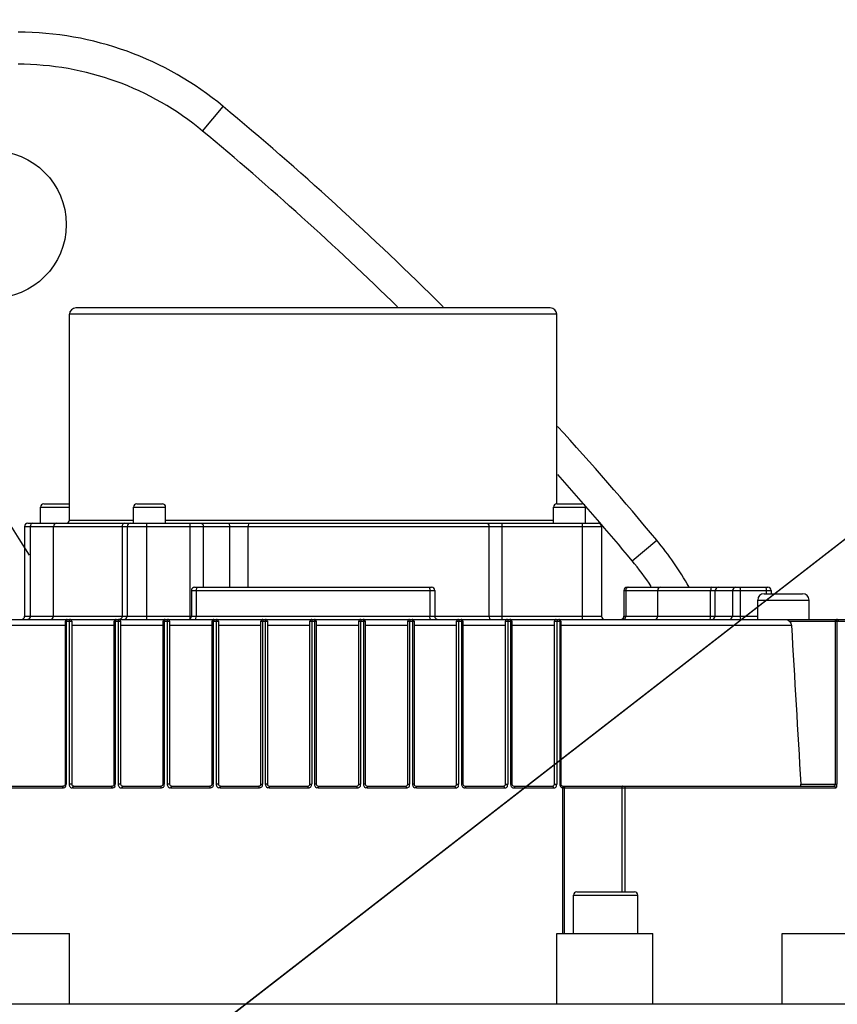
# Model space of a CAD drawing. Header units: millimetres. Extents: x 0 to 14268, y 0 to 10092.
# Tile 67 of 122: x 7826 to 7953, y 2737 to 2891. Entities that reach past the tile are written whole.
import ezdxf

# ---------------------------------------------------------------- set-up
doc = ezdxf.new("R2010")
doc.units = ezdxf.units.MM
doc.header["$LTSCALE"] = 784.74
doc.layers.get('0').update_dxf_attribs({"linetype": 'CONTINUOUS'})
for name, color, linetype in [('304103000035DXF_CONTINUOUS_LINE', 7, 'CONTINUOUS'), ('304304000146DXF_CONTINUOUS_LINE', 7, 'CONTINUOUS'), ('运动范围-新_DXF_CONTINUOUS_LINE', 7, 'CONTINUOUS'), ('运动范围-新_DXF_DIMENSION', 7, 'CONTINUOUS')]:
    doc.layers.add(name, color=color, linetype=linetype)
doc.styles.get("Standard").update_dxf_attribs({"font": 'txt', "width": 0.7})
doc.dimstyles.new('DIMSTYLE_1', dxfattribs={"dimtxt": 108, "dimasz": 72, "dimexe": 1, "dimexo": 0, "dimgap": 4.5, "dimtad": 0, "dimtih": 1, "dimtoh": 1, "dimdec": 1, "dimdsep": 46, "dimtxsty": 'Standard', "dimblk": '_FILLED', "dimblk1": '_FILLED', "dimblk2": '_FILLED', "dimcen": 0.09, "dimclrt": 5, "dimazin": 2, "dimtp": 0.5, "dimtm": 0.5, "dimtfac": 1, "dimtdec": 65535, "dimtofl": 0, "dimtmove": 0, "dimatfit": 3, "dimldrblk": '_FILLED', "dimfxl": 0, "dimtolj": 1, "dimarcsym": 0})
doc.dimstyles.new('DIMSTYLE_6', dxfattribs={"dimtxt": 108, "dimasz": 72, "dimexe": 1, "dimexo": 0, "dimtad": 1, "dimdsep": 46, "dimtxsty": 'Standard', "dimblk": '_FILLED', "dimblk1": '_FILLED', "dimblk2": '_FILLED', "dimcen": 0.09, "dimclrt": 5, "dimazin": 2, "dimtp": 0.8, "dimtm": 0.8, "dimtfac": 1, "dimtofl": 0, "dimtmove": 0, "dimatfit": 3, "dimldrblk": '_FILLED', "dimfxl": 0, "dimtolj": 1, "dimarcsym": 0})
doc.dimstyles.new('DIMSTYLE_7', dxfattribs={"dimtxt": 108, "dimasz": 72, "dimexe": 1, "dimexo": 0, "dimtad": 1, "dimdsep": 46, "dimtxsty": 'Standard', "dimblk": '_FILLED', "dimblk1": '_FILLED', "dimblk2": '_FILLED', "dimcen": 0.09, "dimclrt": 5, "dimazin": 2, "dimtp": 2, "dimtm": 2, "dimtfac": 1, "dimtofl": 0, "dimtmove": 0, "dimatfit": 3, "dimldrblk": '_FILLED', "dimfxl": 0, "dimtolj": 1, "dimarcsym": 0})

# ---------------------------------------------------------------- blocks, each defined once
blk = doc.blocks.new('*D1')
at = {"layer": '运动范围-新_DXF_DIMENSION', "color": 2, "linetype": 'Continuous', "transparency": 16777216}
for start, end in [(100.63351, 165), (0, 63.53964)]:
    blk.add_arc((7521.37, 2473.77), 625.52, start, end, dxfattribs=at)
for points in [[(6928.38, 2707.79), (6917.17, 2635.66), (6951.16, 2700.26)], [(8130.76, 2544.96), (8146.88, 2473.77), (8154.72, 2546.34)]]:
    blk.add_solid(points, dxfattribs=at)
blk = doc.blocks.new('_FILLED')
at = {"color": 0, "linetype": 'ByBlock'}
blk.add_solid([(0, 0), (-1, 0.1667), (-1, -0.1667)], dxfattribs=at)
blk = doc.blocks.new('*D7')
at = {"layer": '运动范围-新_DXF_DIMENSION', "color": 2, "linetype": 'Continuous', "transparency": 16777216}
for p, q in [((7521.38, 2473.77), (8564, 3282.69)), ((8243.52, 3034.04), (7521.38, 2473.77)), ((8243.52, 3034.04), (8243.52, 3034.04))]:
    blk.add_line(p, q, dxfattribs=at)
at = {"layer": '运动范围-新_DXF_DIMENSION', "color": 2, "linetype": 'Continuous', "transparency": 16777216, "xscale": 72, "yscale": 72, "zscale": 72, "rotation": 217.805634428}
blk.add_blockref('_FILLED', (8243.52, 3034.04), dxfattribs=at)
blk = doc.blocks.new('*D8')
at = {"layer": '运动范围-新_DXF_DIMENSION', "color": 2, "linetype": 'Continuous', "transparency": 16777216}
for p, q in [((7521.38, 2473.77), (10628.18, 3556.87)), ((10055.22, 3357.12), (7521.38, 2473.77)), ((10055.22, 3357.12), (10055.22, 3357.12))]:
    blk.add_line(p, q, dxfattribs=at)
at = {"layer": '运动范围-新_DXF_DIMENSION', "color": 2, "linetype": 'Continuous', "transparency": 16777216, "xscale": 72, "yscale": 72, "zscale": 72, "rotation": 199.2197259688}
blk.add_blockref('_FILLED', (10055.22, 3357.12), dxfattribs=at)

msp = doc.modelspace()

# ---------------------------------------------------------------- linework, layer by layer
at = {"layer": '304103000035DXF_CONTINUOUS_LINE', "color": 9, "linetype": 'Continuous'}
for p, q in [((7854.154, 2873.347), (7857.354, 2877.189)), ((7921.143, 2806.321), (7924.987, 2809.519))]:
    msp.add_line(p, q, dxfattribs=at)
at = {"layer": '304103000035DXF_CONTINUOUS_LINE', "color": 7, "linetype": 'Continuous'}
msp.add_circle((7821.383, 2858.768), 11.5, dxfattribs=at)
for centre, radius, start, end in [((7825.357, 2838.768), 50, 50.21231, 90), ((7521.383, 2473.768), 525, 45.14515, 50.21231), ((7521.383, 2473.768), 525, 39.75649, 42.32693), ((7886.548, 2777.543), 50, 29.57008, 39.75649)]:
    msp.add_arc(centre, radius, start, end, dxfattribs=at)
at = {"layer": '304103000035DXF_CONTINUOUS_LINE', "color": 9, "linetype": 'Continuous'}
for centre, radius, start, end in [((7291.383, 2473.768), 631.036, 31.896463, 40.520864), ((7825.357, 2838.768), 45, 50.21231, 90), ((7521.383, 2473.768), 520, 45.69734, 50.21231), ((7521.383, 2473.768), 520, 39.75649, 41.71312), ((7886.548, 2777.543), 45, 33.33532, 39.75649)]:
    msp.add_arc(centre, radius, start, end, dxfattribs=at)
at = {"layer": '304304000146DXF_CONTINUOUS_LINE', "color": 7, "linetype": 'Continuous'}
for p, q in [((7833.383, 2812.668), (7833.383, 2844.768)), ((7908.383, 2845.768), (7834.383, 2845.768)), ((7909.383, 2815.168), (7909.383, 2844.768)), ((7828.883, 2812.168), (7828.883, 2814.668)), ((7829.383, 2815.168), (7833.383, 2815.168)), ((7843.383, 2812.168), (7843.383, 2814.668)), ((7843.883, 2815.168), (7847.883, 2815.168)), ((7848.383, 2812.168), (7848.383, 2814.668)), ((7908.883, 2812.168), (7908.883, 2814.668)), ((7909.383, 2815.168), (7913.383, 2815.168)), ((7913.883, 2812.168), (7913.883, 2814.668)), ((7826.383, 2811.668), (7826.383, 2797.668)), ((7826.883, 2812.168), (7915.883, 2812.168)), ((7830.883, 2797.668), (7830.883, 2811.668)), ((7842.383, 2811.668), (7842.383, 2797.668)), ((7916.383, 2811.668), (7916.383, 2797.668)), ((7852.906, 2802.168), (7889.86, 2802.168)), ((7920.376, 2802.168), (7942.323, 2802.168)), ((7852.405, 2801.668), (7852.405, 2797.668)), ((7890.361, 2801.668), (7890.361, 2797.668)), ((7919.875, 2801.668), (7919.875, 2797.668)), ((7925.142, 2797.668), (7925.142, 2801.668)), ((7940.744, 2797.168), (7940.744, 2800.168)), ((7941.744, 2801.168), (7947.744, 2801.168)), ((7942.823, 2801.668), (7942.823, 2801.168)), ((7948.744, 2797.168), (7948.744, 2800.168)), ((7781.662, 2797.168), (7958.423, 2797.168)), ((7832.739, 2771.468), (7832.739, 2796.868)), ((7833.739, 2796.868), (7833.739, 2771.468)), ((7840.368, 2771.468), (7840.368, 2796.868)), ((7841.368, 2796.868), (7841.368, 2771.468)), ((7847.997, 2771.468), (7847.997, 2796.868)), ((7848.997, 2796.868), (7848.997, 2771.468)), ((7855.625, 2771.468), (7855.625, 2796.868)), ((7856.625, 2796.868), (7856.625, 2771.468)), ((7863.254, 2771.468), (7863.254, 2796.868)), ((7864.254, 2796.868), (7864.254, 2771.468)), ((7870.883, 2771.468), (7870.883, 2796.868)), ((7871.883, 2796.868), (7871.883, 2771.468)), ((7878.512, 2771.468), (7878.512, 2796.868)), ((7879.512, 2796.868), (7879.512, 2771.468)), ((7886.14, 2771.468), (7886.14, 2796.868)), ((7887.14, 2796.868), (7887.14, 2771.468)), ((7893.769, 2771.468), (7893.769, 2796.868)), ((7894.769, 2796.868), (7894.769, 2771.468)), ((7901.398, 2771.468), (7901.398, 2796.868)), ((7902.398, 2796.868), (7902.398, 2771.468)), ((7909.027, 2771.468), (7909.027, 2796.868)), ((7910.027, 2796.868), (7910.027, 2771.468)), ((7790.278, 2771.168), (7832.439, 2771.168)), ((7834.039, 2771.168), (7840.068, 2771.168)), ((7841.668, 2771.168), (7847.697, 2771.168)), ((7849.297, 2771.168), (7855.325, 2771.168)), ((7856.925, 2771.168), (7862.954, 2771.168)), ((7864.554, 2771.168), (7870.583, 2771.168)), ((7872.183, 2771.168), (7878.212, 2771.168)), ((7879.812, 2771.168), (7885.84, 2771.168)), ((7887.44, 2771.168), (7893.469, 2771.168)), ((7895.069, 2771.168), (7901.098, 2771.168)), ((7902.698, 2771.168), (7908.727, 2771.168)), ((7910.327, 2771.168), (7952.576, 2771.168)), ((7912.027, 2748.168), (7912.027, 2754.168)), ((7912.527, 2754.668), (7921.527, 2754.668)), ((7922.027, 2748.168), (7922.027, 2754.168)), ((7818.383, 2748.168), (7833.383, 2748.168)), ((7833.383, 2737.168), (7833.383, 2748.168)), ((7909.383, 2737.168), (7909.383, 2748.168)), ((7909.383, 2748.168), (7924.383, 2748.168)), ((7924.383, 2737.168), (7924.383, 2748.168)), ((7944.555, 2737.168), (7944.555, 2748.168)), ((7944.555, 2748.168), (7961.733, 2748.168)), ((7781.033, 2737.168), (7961.733, 2737.168))]:
    msp.add_line(p, q, dxfattribs=at)
at = {"layer": '304304000146DXF_CONTINUOUS_LINE', "color": 9, "linetype": 'Continuous'}
for p, q in [((7909.383, 2844.768), (7833.383, 2844.768)), ((7828.883, 2814.668), (7833.383, 2814.668)), ((7843.383, 2814.668), (7848.383, 2814.668)), ((7908.883, 2814.668), (7913.883, 2814.668)), ((7833.383, 2812.668), (7843.383, 2812.668)), ((7848.383, 2812.668), (7908.883, 2812.668)), ((7826.383, 2811.668), (7916.383, 2811.668)), ((7827.262, 2811.668), (7827.262, 2797.668)), ((7841.59, 2811.668), (7841.59, 2797.668)), ((7845.383, 2812.168), (7845.383, 2797.168)), ((7852.14, 2812.168), (7852.14, 2797.235)), ((7854.262, 2811.668), (7854.262, 2802.168)), ((7858.386, 2802.168), (7858.386, 2811.668)), ((7861.257, 2802.168), (7861.257, 2811.668)), ((7898.817, 2811.668), (7898.817, 2797.668)), ((7900.849, 2812.168), (7900.849, 2797.168)), ((7913.383, 2812.168), (7913.383, 2797.168)), ((7852.405, 2801.668), (7890.361, 2801.668)), ((7853.159, 2801.668), (7853.159, 2797.668)), ((7889.606, 2801.668), (7889.606, 2797.668)), ((7919.875, 2801.668), (7942.823, 2801.668)), ((7920.158, 2801.668), (7920.158, 2797.668)), ((7933.402, 2797.668), (7933.402, 2801.668)), ((7934.112, 2797.668), (7934.112, 2801.668)), ((7936.804, 2801.668), (7936.804, 2797.668)), ((7938.025, 2801.668), (7938.025, 2797.668)), ((7940.744, 2800.168), (7948.744, 2800.168)), ((7942.082, 2801.668), (7942.082, 2801.168)), ((7826.383, 2797.668), (7916.383, 2797.668)), ((7871.183, 2797.168), (7871.182, 2771.468)), ((7871.583, 2797.168), (7871.584, 2771.468)), ((7919.875, 2797.668), (7940.744, 2797.668)), ((7952.861, 2771.468), (7952.861, 2797.168)), ((7953.048, 2797.168), (7953.183, 2797.129)), ((7832.739, 2796.22), (7796.758, 2796.22)), ((7832.739, 2796.868), (7833.739, 2796.868)), ((7832.911, 2771.468), (7832.911, 2796.868)), ((7833.329, 2797.014), (7833.313, 2796.868)), ((7833.313, 2796.868), (7833.313, 2771.468)), ((7840.368, 2796.22), (7833.739, 2796.22)), ((7840.368, 2796.868), (7841.368, 2796.868)), ((7840.565, 2771.468), (7840.565, 2796.868)), ((7840.981, 2797.02), (7840.967, 2796.868)), ((7840.967, 2796.868), (7840.967, 2771.468)), ((7847.997, 2796.22), (7841.368, 2796.22)), ((7847.997, 2796.868), (7848.997, 2796.868)), ((7848.22, 2771.468), (7848.22, 2796.868)), ((7848.632, 2797.021), (7848.621, 2796.868)), ((7848.621, 2796.868), (7848.621, 2771.468)), ((7855.625, 2796.22), (7848.997, 2796.22)), ((7855.625, 2796.868), (7856.625, 2796.868)), ((7855.874, 2771.468), (7855.874, 2796.868)), ((7856.282, 2797.02), (7856.275, 2796.868)), ((7856.275, 2796.868), (7856.275, 2771.468)), ((7863.254, 2796.22), (7856.625, 2796.22)), ((7863.254, 2796.868), (7864.254, 2796.868)), ((7863.532, 2797.019), (7863.528, 2796.868)), ((7863.528, 2771.468), (7863.528, 2796.868)), ((7863.933, 2797.02), (7863.929, 2796.868)), ((7863.929, 2796.868), (7863.929, 2771.468)), ((7870.883, 2796.22), (7864.254, 2796.22)), ((7870.883, 2796.868), (7871.883, 2796.868)), ((7878.512, 2796.22), (7871.883, 2796.22)), ((7878.512, 2796.868), (7879.512, 2796.868)), ((7878.833, 2797.019), (7878.836, 2796.868)), ((7878.836, 2771.468), (7878.836, 2796.868)), ((7879.234, 2797.019), (7879.238, 2796.868)), ((7879.238, 2796.868), (7879.238, 2771.468)), ((7886.14, 2796.22), (7879.512, 2796.22)), ((7886.14, 2796.868), (7887.14, 2796.868)), ((7886.484, 2797.02), (7886.491, 2796.868)), ((7886.491, 2771.468), (7886.491, 2796.868)), ((7886.892, 2796.868), (7886.892, 2771.468)), ((7893.769, 2796.22), (7887.14, 2796.22)), ((7893.769, 2796.868), (7894.769, 2796.868)), ((7894.134, 2797.02), (7894.145, 2796.868)), ((7894.145, 2771.468), (7894.145, 2796.868)), ((7894.546, 2796.868), (7894.546, 2771.468)), ((7901.398, 2796.22), (7894.769, 2796.22)), ((7901.398, 2796.868), (7902.398, 2796.868)), ((7901.785, 2797.018), (7901.799, 2796.868)), ((7901.799, 2771.468), (7901.799, 2796.868)), ((7902.2, 2796.868), (7902.2, 2771.468)), ((7909.027, 2796.22), (7902.398, 2796.22)), ((7909.027, 2796.868), (7910.027, 2796.868)), ((7909.437, 2797.014), (7909.453, 2796.868)), ((7909.453, 2771.468), (7909.453, 2796.868)), ((7909.854, 2796.868), (7909.854, 2771.468)), ((7946.008, 2796.22), (7910.027, 2796.22)), ((7945.687, 2796.868), (7961.414, 2796.868)), ((7953.096, 2797.018), (7953.133, 2796.868)), ((7953.133, 2771.468), (7953.133, 2796.868)), ((7832.439, 2771.168), (7832.374, 2771.127)), ((7832.739, 2771.468), (7832.911, 2771.468)), ((7833.739, 2771.468), (7833.313, 2771.468)), ((7834.039, 2771.168), (7833.977, 2771.127)), ((7840.068, 2771.168), (7840.016, 2771.127)), ((7840.368, 2771.468), (7840.565, 2771.468)), ((7841.368, 2771.468), (7840.967, 2771.468)), ((7841.668, 2771.168), (7841.618, 2771.127)), ((7847.697, 2771.168), (7847.657, 2771.127)), ((7847.997, 2771.468), (7848.22, 2771.468)), ((7848.997, 2771.468), (7848.621, 2771.468)), ((7849.297, 2771.168), (7849.26, 2771.127)), ((7855.325, 2771.168), (7855.299, 2771.127)), ((7855.625, 2771.468), (7855.874, 2771.468)), ((7856.625, 2771.468), (7856.275, 2771.468)), ((7856.925, 2771.168), (7856.901, 2771.127)), ((7862.954, 2771.168), (7862.94, 2771.127)), ((7863.254, 2771.468), (7863.528, 2771.468)), ((7864.254, 2771.468), (7863.929, 2771.468)), ((7864.554, 2771.168), (7864.543, 2771.127)), ((7870.582, 2771.127), (7870.58, 2770.868)), ((7870.583, 2771.168), (7870.582, 2771.127)), ((7870.883, 2771.468), (7871.182, 2771.468)), ((7871.883, 2771.468), (7871.584, 2771.468)), ((7872.183, 2771.168), (7872.184, 2771.127)), ((7872.184, 2771.127), (7872.186, 2770.868)), ((7878.212, 2771.168), (7878.223, 2771.127)), ((7878.512, 2771.468), (7878.836, 2771.468)), ((7879.512, 2771.468), (7879.238, 2771.468)), ((7879.812, 2771.168), (7879.826, 2771.127)), ((7885.84, 2771.168), (7885.864, 2771.127)), ((7886.14, 2771.468), (7886.491, 2771.468)), ((7887.14, 2771.468), (7886.892, 2771.468)), ((7887.44, 2771.168), (7887.467, 2771.127)), ((7893.469, 2771.168), (7893.506, 2771.127)), ((7893.769, 2771.468), (7894.145, 2771.468)), ((7894.769, 2771.468), (7894.546, 2771.468)), ((7895.069, 2771.168), (7895.109, 2771.127)), ((7901.098, 2771.168), (7901.147, 2771.127)), ((7901.398, 2771.468), (7901.799, 2771.468)), ((7902.398, 2771.468), (7902.2, 2771.468)), ((7902.698, 2771.168), (7902.75, 2771.127)), ((7908.727, 2771.168), (7908.789, 2771.127)), ((7909.027, 2771.468), (7909.453, 2771.468)), ((7910.027, 2771.468), (7909.854, 2771.468)), ((7910.263, 2771.174), (7910.315, 2771.127)), ((7910.315, 2771.127), (7910.338, 2771.021)), ((7910.338, 2771.021), (7910.329, 2770.881)), ((7910.569, 2771.016), (7910.608, 2770.868)), ((7910.583, 2771.018), (7910.622, 2770.868)), ((7919.567, 2771.018), (7919.551, 2770.868)), ((7919.993, 2771.018), (7920.014, 2770.868)), ((7947.466, 2771.468), (7953.133, 2771.468)), ((7833.915, 2770.868), (7839.963, 2770.868)), ((7841.569, 2770.868), (7847.618, 2770.868)), ((7849.223, 2770.868), (7855.272, 2770.868)), ((7856.877, 2770.868), (7862.926, 2770.868)), ((7864.531, 2770.868), (7870.58, 2770.868)), ((7872.186, 2770.868), (7878.234, 2770.868)), ((7879.84, 2770.868), (7885.889, 2770.868)), ((7887.494, 2770.868), (7893.543, 2770.868)), ((7895.148, 2770.868), (7901.197, 2770.868)), ((7902.802, 2770.868), (7908.851, 2770.868)), ((7910.329, 2748.168), (7910.329, 2770.881)), ((7910.583, 2770.868), (7910.622, 2770.868)), ((7910.608, 2748.168), (7910.608, 2770.868)), ((7910.622, 2770.868), (7952.847, 2770.868)), ((7919.551, 2770.868), (7919.551, 2754.668)), ((7920.014, 2770.868), (7920.014, 2754.668)), ((7912.027, 2754.168), (7922.027, 2754.168))]:
    msp.add_line(p, q, dxfattribs=at)
for points in [[(7833.039, 2797.168), (7832.976, 2797.128), (7832.929, 2797.018), (7832.911, 2796.868)], [(7833.439, 2797.168), (7833.377, 2797.129), (7833.329, 2797.014)], [(7840.668, 2797.168), (7840.617, 2797.128), (7840.579, 2797.018), (7840.565, 2796.868)], [(7841.068, 2797.168), (7841.019, 2797.13), (7840.981, 2797.02)], [(7848.297, 2797.168), (7848.259, 2797.128), (7848.23, 2797.018), (7848.22, 2796.868)], [(7848.697, 2797.168), (7848.66, 2797.13), (7848.632, 2797.021)], [(7855.925, 2797.168), (7855.9, 2797.129), (7855.881, 2797.019), (7855.874, 2796.868)], [(7856.325, 2797.168), (7856.301, 2797.13), (7856.282, 2797.02)], [(7863.554, 2797.168), (7863.541, 2797.129), (7863.532, 2797.019)], [(7863.954, 2797.168), (7863.942, 2797.13), (7863.933, 2797.02)], [(7878.812, 2797.168), (7878.824, 2797.13), (7878.833, 2797.019)], [(7879.212, 2797.168), (7879.224, 2797.129), (7879.234, 2797.019)], [(7886.44, 2797.168), (7886.465, 2797.13), (7886.484, 2797.02)], [(7886.84, 2797.168), (7886.866, 2797.129), (7886.885, 2797.019), (7886.892, 2796.868)], [(7894.069, 2797.168), (7894.106, 2797.13), (7894.134, 2797.02)], [(7894.469, 2797.168), (7894.507, 2797.128), (7894.536, 2797.018), (7894.546, 2796.868)], [(7901.698, 2797.168), (7901.747, 2797.13), (7901.785, 2797.018)], [(7902.098, 2797.168), (7902.149, 2797.128), (7902.186, 2797.018), (7902.2, 2796.868)], [(7909.327, 2797.168), (7909.389, 2797.129), (7909.437, 2797.014)], [(7909.727, 2797.168), (7909.79, 2797.128), (7909.837, 2797.018), (7909.854, 2796.868)], [(7952.861, 2797.168), (7952.996, 2797.128), (7953.096, 2797.018)], [(7832.374, 2771.127), (7832.327, 2771.018), (7832.309, 2770.868)], [(7833.977, 2771.127), (7833.931, 2771.018), (7833.915, 2770.868)], [(7840.016, 2771.127), (7839.977, 2771.018), (7839.963, 2770.868)], [(7841.618, 2771.127), (7841.582, 2771.018), (7841.569, 2770.868)], [(7847.657, 2771.127), (7847.628, 2771.018), (7847.618, 2770.868)], [(7849.26, 2771.127), (7849.233, 2771.018), (7849.223, 2770.868)], [(7855.299, 2771.127), (7855.279, 2771.018), (7855.272, 2770.868)], [(7856.901, 2771.127), (7856.884, 2771.018), (7856.877, 2770.868)], [(7862.94, 2771.127), (7862.93, 2771.018), (7862.926, 2770.868)], [(7864.543, 2771.127), (7864.534, 2771.018), (7864.531, 2770.868)], [(7878.223, 2771.127), (7878.231, 2771.018), (7878.234, 2770.868)], [(7879.826, 2771.127), (7879.836, 2771.018), (7879.84, 2770.868)], [(7885.864, 2771.127), (7885.882, 2771.018), (7885.889, 2770.868)], [(7887.467, 2771.127), (7887.487, 2771.018), (7887.494, 2770.868)], [(7893.506, 2771.127), (7893.533, 2771.018), (7893.543, 2770.868)], [(7895.109, 2771.127), (7895.138, 2771.018), (7895.148, 2770.868)], [(7901.147, 2771.127), (7901.184, 2771.018), (7901.197, 2770.868)], [(7902.75, 2771.127), (7902.788, 2771.018), (7902.802, 2770.868)], [(7908.789, 2771.127), (7908.834, 2771.018), (7908.851, 2770.868)], [(7910.319, 2771.168), (7910.464, 2771.125), (7910.569, 2771.016)], [(7910.327, 2771.168), (7910.475, 2771.127), (7910.583, 2771.018)], [(7919.668, 2771.168), (7919.609, 2771.127), (7919.567, 2771.018)], [(7919.853, 2771.168), (7919.934, 2771.127), (7919.993, 2771.018)], [(7952.576, 2771.168), (7952.628, 2771.172), (7952.68, 2771.188), (7952.729, 2771.214), (7952.769, 2771.246), (7952.8, 2771.28), (7952.824, 2771.318), (7952.842, 2771.359), (7952.856, 2771.408), (7952.861, 2771.468)], [(7952.576, 2771.168), (7952.712, 2771.127), (7952.811, 2771.018), (7952.847, 2770.868)], [(7789.858, 2770.881), (7789.909, 2770.875), (7789.975, 2770.871), (7790.052, 2770.869), (7790.137, 2770.868), (7832.309, 2770.868)], [(7910.329, 2770.881), (7910.414, 2770.875), (7910.486, 2770.871), (7910.542, 2770.869), (7910.583, 2770.868)]]:
    msp.add_lwpolyline(points, dxfattribs=at)
at = {"layer": '304304000146DXF_CONTINUOUS_LINE', "color": 7, "linetype": 'Continuous'}
msp.add_lwpolyline([(7947.33, 2771.168), (7947.407, 2771.211), (7947.455, 2771.323), (7947.466, 2771.468)], dxfattribs=at)
for centre, radius, start, end in [((7834.383, 2844.768), 1, 90, 180), ((7908.383, 2844.768), 1, 0, 90), ((7829.383, 2814.668), 0.5, 90, 180), ((7843.883, 2814.668), 0.5, 90, 180), ((7847.883, 2814.668), 0.5, 0, 90), ((7909.383, 2814.668), 0.5, 90, 180), ((7913.383, 2814.668), 0.5, 0, 90), ((7832.883, 2812.668), 0.5, 270, 360), ((7826.883, 2811.668), 0.5, 90, 180), ((7831.383, 2811.668), 0.5, 90, 180), ((7842.883, 2811.668), 0.5, 90, 180), ((7915.883, 2811.668), 0.5, 0, 90), ((7852.905, 2801.668), 0.5, 90, 180), ((7889.861, 2801.668), 0.5, 0, 90), ((7920.375, 2801.668), 0.5, 90, 180), ((7925.642, 2801.668), 0.5, 90, 180), ((7942.323, 2801.668), 0.5, 0, 90), ((7941.744, 2800.168), 1, 90, 180), ((7947.744, 2800.168), 1, 0, 90), ((7825.883, 2797.668), 0.5, 270, 360), ((7830.383, 2797.668), 0.5, 270, 360), ((7833.039, 2796.868), 0.3, 90, 180), ((7833.439, 2796.868), 0.3, 0, 90), ((7840.668, 2796.868), 0.3, 90, 180), ((7841.068, 2796.868), 0.3, 0, 90), ((7841.883, 2797.668), 0.5, 270, 360), ((7848.297, 2796.868), 0.3, 90, 180), ((7848.697, 2796.868), 0.3, 0, 90), ((7851.905, 2797.668), 0.5, 270, 360), ((7855.925, 2796.868), 0.3, 90, 180), ((7856.325, 2796.868), 0.3, 0, 90), ((7863.554, 2796.868), 0.3, 90, 180), ((7863.954, 2796.868), 0.3, 0, 90), ((7871.183, 2796.868), 0.3, 90, 180), ((7871.583, 2796.868), 0.3, 0, 90), ((7878.812, 2796.868), 0.3, 90, 180), ((7879.212, 2796.868), 0.3, 0, 90), ((7886.44, 2796.868), 0.3, 90, 180), ((7886.84, 2796.868), 0.3, 0, 90), ((7890.861, 2797.668), 0.5, 180, 270), ((7894.069, 2796.868), 0.3, 90, 180), ((7894.469, 2796.868), 0.3, 0, 90), ((7901.698, 2796.868), 0.3, 90, 180), ((7902.098, 2796.868), 0.3, 0, 90), ((7909.327, 2796.868), 0.3, 90, 180), ((7909.727, 2796.868), 0.3, 0, 90), ((7916.883, 2797.668), 0.5, 180, 270), ((7919.375, 2797.668), 0.5, 270, 360), ((7924.642, 2797.668), 0.5, 270, 360), ((7953.048, 2796.868), 0.3, 0, 90), ((7832.439, 2771.468), 0.3, 270, 360), ((7834.039, 2771.468), 0.3, 180, 270), ((7840.068, 2771.468), 0.3, 270, 360), ((7841.668, 2771.468), 0.3, 180, 270), ((7847.697, 2771.468), 0.3, 270, 360), ((7849.297, 2771.468), 0.3, 180, 270), ((7855.325, 2771.468), 0.3, 270, 360), ((7856.925, 2771.468), 0.3, 180, 270), ((7862.954, 2771.468), 0.3, 270, 360), ((7864.554, 2771.468), 0.3, 180, 270), ((7870.583, 2771.468), 0.3, 270, 360), ((7872.183, 2771.468), 0.3, 180, 270), ((7878.212, 2771.468), 0.3, 270, 360), ((7879.812, 2771.468), 0.3, 180, 270), ((7885.84, 2771.468), 0.3, 270, 360), ((7887.44, 2771.468), 0.3, 180, 270), ((7893.469, 2771.468), 0.3, 270, 360), ((7895.069, 2771.468), 0.3, 180, 270), ((7901.098, 2771.468), 0.3, 270, 360), ((7902.698, 2771.468), 0.3, 180, 270), ((7908.727, 2771.468), 0.3, 270, 360), ((7910.327, 2771.468), 0.3, 180, 270), ((7912.527, 2754.168), 0.5, 90, 180), ((7921.527, 2754.168), 0.5, 0, 90)]:
    msp.add_arc(centre, radius, start, end, dxfattribs=at)
at = {"layer": '304304000146DXF_CONTINUOUS_LINE', "color": 9, "linetype": 'Continuous'}
for centre, radius, start, end in [((7919.687, 2797.668), 0.471, 353.34064, 359.92426), ((7952.317, 2771.12), 0.782, 12.6604, 17.23807)]:
    msp.add_arc(centre, radius, start, end, dxfattribs=at)
for points in [[(7827.615, 2812.168), (7827.411, 2812.168), (7827.262, 2811.872), (7827.262, 2811.668)], [(7841.958, 2812.168), (7841.751, 2812.168), (7841.59, 2811.875), (7841.59, 2811.668)], [(7853.908, 2812.168), (7854.112, 2812.168), (7854.262, 2811.872), (7854.262, 2811.668)], [(7858.032, 2812.168), (7858.236, 2812.168), (7858.386, 2811.872), (7858.386, 2811.668)], [(7934.573, 2802.168), (7934.346, 2802.168), (7934.112, 2801.894), (7934.112, 2801.668)], [(7937.285, 2802.168), (7937.054, 2802.168), (7936.804, 2801.899), (7936.804, 2801.668)], [(7827.262, 2797.668), (7827.262, 2797.463), (7827.112, 2797.168), (7826.908, 2797.168)], [(7933.65, 2797.168), (7933.877, 2797.168), (7934.112, 2797.441), (7934.112, 2797.668)], [(7936.323, 2797.168), (7936.554, 2797.168), (7936.804, 2797.436), (7936.804, 2797.668)], [(7839.963, 2770.868), (7840.168, 2770.868), (7840.491, 2770.975), (7840.491, 2771.179)]]:
    msp.add_open_spline(points, degree=3, dxfattribs=at)
for points, knots in [([(7861.382, 2812.168), (7861.321, 2812.168), (7861.286, 2811.915), (7861.257, 2811.781), (7861.257, 2811.668)], [0, 0, 0, 0, 0.3486507, 1, 1, 1, 1]), ([(7898.478, 2812.168), (7898.572, 2812.168), (7898.75, 2811.99), (7898.817, 2811.786), (7898.817, 2811.668)], [0, 0, 0, 0, 0.4408968, 1, 1, 1, 1]), ([(7853.179, 2801.908), (7853.173, 2801.869), (7853.163, 2801.789), (7853.159, 2801.708), (7853.159, 2801.668)], [0, 0, 0, 0, 0.4937567, 1, 1, 1, 1]), ([(7853.282, 2802.168), (7853.251, 2802.168), (7853.209, 2802.047), (7853.19, 2801.971), (7853.179, 2801.908)], [0, 0, 0, 0, 0.3318535, 1, 1, 1, 1]), ([(7889.484, 2802.168), (7889.515, 2802.168), (7889.557, 2802.047), (7889.576, 2801.971), (7889.586, 2801.908)], [0, 0, 0, 0, 0.3318535, 1, 1, 1, 1]), ([(7889.586, 2801.908), (7889.593, 2801.869), (7889.603, 2801.789), (7889.606, 2801.708), (7889.606, 2801.668)], [0, 0, 0, 0, 0.4937567, 1, 1, 1, 1]), ([(7920.216, 2801.908), (7920.198, 2801.87), (7920.169, 2801.792), (7920.158, 2801.709), (7920.158, 2801.668)], [0, 0, 0, 0, 0.5053459, 1, 1, 1, 1]), ([(7920.517, 2802.168), (7920.456, 2802.168), (7920.325, 2802.091), (7920.249, 2801.977), (7920.216, 2801.908)], [0, 0, 0, 0, 0.4441085, 1, 1, 1, 1]), ([(7933.509, 2802.168), (7933.45, 2802.168), (7933.433, 2801.909), (7933.402, 2801.781), (7933.402, 2801.668)], [0, 0, 0, 0, 0.3422611, 1, 1, 1, 1]), ([(7937.895, 2802.168), (7937.957, 2802.168), (7937.996, 2801.917), (7938.025, 2801.781), (7938.025, 2801.668)], [0, 0, 0, 0, 0.3502743, 1, 1, 1, 1]), ([(7941.953, 2802.168), (7941.985, 2802.168), (7942.031, 2802.049), (7942.05, 2801.971), (7942.061, 2801.908)], [0, 0, 0, 0, 0.335506, 1, 1, 1, 1]), ([(7942.061, 2801.908), (7942.068, 2801.869), (7942.078, 2801.789), (7942.082, 2801.708), (7942.082, 2801.668)], [0, 0, 0, 0, 0.4939374, 1, 1, 1, 1]), ([(7841.53, 2797.427), (7841.496, 2797.358), (7841.417, 2797.243), (7841.284, 2797.168), (7841.222, 2797.168)], [0, 0, 0, 0, 0.5528986, 1, 1, 1, 1]), ([(7841.59, 2797.668), (7841.59, 2797.627), (7841.578, 2797.543), (7841.548, 2797.465), (7841.53, 2797.427)], [0, 0, 0, 0, 0.4940158, 1, 1, 1, 1]), ([(7853.037, 2797.168), (7853.097, 2797.168), (7853.13, 2797.421), (7853.159, 2797.554), (7853.159, 2797.668)], [0, 0, 0, 0, 0.3478479, 1, 1, 1, 1]), ([(7889.729, 2797.168), (7889.669, 2797.168), (7889.635, 2797.421), (7889.606, 2797.554), (7889.606, 2797.668)], [0, 0, 0, 0, 0.3478479, 1, 1, 1, 1]), ([(7898.817, 2797.668), (7898.817, 2797.549), (7898.883, 2797.345), (7899.062, 2797.168), (7899.155, 2797.168)], [0, 0, 0, 0, 0.5591032, 1, 1, 1, 1]), ([(7919.799, 2797.168), (7919.86, 2797.168), (7919.99, 2797.244), (7920.067, 2797.358), (7920.1, 2797.427)], [0, 0, 0, 0, 0.4441085, 1, 1, 1, 1]), ([(7920.1, 2797.427), (7920.114, 2797.457), (7920.137, 2797.518), (7920.151, 2797.582), (7920.155, 2797.614)], [0, 0, 0, 0, 0.5027069, 1, 1, 1, 1]), ([(7933.296, 2797.168), (7933.326, 2797.168), (7933.358, 2797.293), (7933.376, 2797.365), (7933.385, 2797.427)], [0, 0, 0, 0, 0.3231662, 1, 1, 1, 1]), ([(7933.385, 2797.427), (7933.391, 2797.466), (7933.399, 2797.546), (7933.402, 2797.627), (7933.402, 2797.668)], [0, 0, 0, 0, 0.4933537, 1, 1, 1, 1]), ([(7938.154, 2797.168), (7938.093, 2797.168), (7938.053, 2797.419), (7938.025, 2797.554), (7938.025, 2797.668)], [0, 0, 0, 0, 0.3502743, 1, 1, 1, 1]), ([(7832.309, 2770.868), (7832.423, 2770.868), (7832.632, 2770.891), (7832.831, 2771.069), (7832.831, 2771.168)], [0, 0, 0, 0, 0.5338298, 1, 1, 1, 1]), ([(7832.8, 2771.291), (7832.795, 2771.301), (7832.785, 2771.322), (7832.773, 2771.342), (7832.766, 2771.352)], [0, 0, 0, 0, 0.4807366, 1, 1, 1, 1]), ([(7832.831, 2771.168), (7832.831, 2771.188), (7832.825, 2771.23), (7832.81, 2771.271), (7832.8, 2771.291)], [0, 0, 0, 0, 0.4621621, 1, 1, 1, 1]), ([(7833.313, 2771.468), (7833.313, 2771.413), (7833.332, 2771.3), (7833.378, 2771.196), (7833.407, 2771.145)], [0, 0, 0, 0, 0.4846278, 1, 1, 1, 1]), ([(7833.407, 2771.145), (7833.446, 2771.077), (7833.536, 2770.959), (7833.679, 2770.891), (7833.747, 2770.891)], [0, 0, 0, 0, 0.5367377, 1, 1, 1, 1]), ([(7840.459, 2771.302), (7840.455, 2771.311), (7840.444, 2771.33), (7840.432, 2771.349), (7840.425, 2771.358)], [0, 0, 0, 0, 0.4813852, 1, 1, 1, 1]), ([(7840.491, 2771.179), (7840.491, 2771.199), (7840.485, 2771.241), (7840.469, 2771.281), (7840.459, 2771.302)], [0, 0, 0, 0, 0.4633041, 1, 1, 1, 1]), ([(7840.967, 2771.468), (7840.967, 2771.413), (7840.987, 2771.3), (7841.031, 2771.196), (7841.06, 2771.145)], [0, 0, 0, 0, 0.4830739, 1, 1, 1, 1]), ([(7841.06, 2771.145), (7841.099, 2771.077), (7841.188, 2770.959), (7841.332, 2770.892), (7841.4, 2770.892)], [0, 0, 0, 0, 0.5341838, 1, 1, 1, 1]), ([(7847.618, 2770.868), (7847.716, 2770.868), (7847.902, 2770.903), (7848.083, 2771.01), (7848.125, 2771.092)], [0, 0, 0, 0, 0.5166302, 1, 1, 1, 1]), ([(7848.115, 2771.305), (7848.11, 2771.315), (7848.099, 2771.333), (7848.087, 2771.351), (7848.08, 2771.36)], [0, 0, 0, 0, 0.481437, 1, 1, 1, 1]), ([(7848.125, 2771.092), (7848.141, 2771.121), (7848.158, 2771.197), (7848.133, 2771.27), (7848.115, 2771.305)], [0, 0, 0, 0, 0.4548916, 1, 1, 1, 1]), ([(7848.621, 2771.468), (7848.621, 2771.392), (7848.657, 2771.237), (7848.735, 2771.1), (7848.787, 2771.039)], [0, 0, 0, 0, 0.4869581, 1, 1, 1, 1]), ([(7848.787, 2771.039), (7848.821, 2770.998), (7848.899, 2770.926), (7849.002, 2770.892), (7849.051, 2770.892)], [0, 0, 0, 0, 0.5229494, 1, 1, 1, 1]), ([(7855.272, 2770.868), (7855.356, 2770.868), (7855.525, 2770.904), (7855.679, 2770.988), (7855.74, 2771.049)], [0, 0, 0, 0, 0.4946288, 1, 1, 1, 1]), ([(7855.74, 2771.049), (7855.775, 2771.084), (7855.836, 2771.17), (7855.83, 2771.278), (7855.813, 2771.325)], [0, 0, 0, 0, 0.4957786, 1, 1, 1, 1]), ([(7855.813, 2771.325), (7855.808, 2771.337), (7855.797, 2771.363), (7855.783, 2771.388), (7855.775, 2771.4)], [0, 0, 0, 0, 0.4780736, 1, 1, 1, 1]), ([(7856.275, 2771.468), (7856.275, 2771.403), (7856.299, 2771.271), (7856.354, 2771.148), (7856.391, 2771.091)], [0, 0, 0, 0, 0.4841263, 1, 1, 1, 1]), ([(7856.391, 2771.091), (7856.429, 2771.03), (7856.523, 2770.916), (7856.681, 2770.901), (7856.743, 2770.924)], [0, 0, 0, 0, 0.5212549, 1, 1, 1, 1]), ([(7862.926, 2770.868), (7863.011, 2770.868), (7863.18, 2770.905), (7863.335, 2770.99), (7863.396, 2771.052)], [0, 0, 0, 0, 0.4950273, 1, 1, 1, 1]), ([(7863.396, 2771.052), (7863.43, 2771.087), (7863.491, 2771.172), (7863.485, 2771.28), (7863.468, 2771.326)], [0, 0, 0, 0, 0.4972095, 1, 1, 1, 1]), ([(7863.468, 2771.326), (7863.463, 2771.339), (7863.452, 2771.365), (7863.437, 2771.389), (7863.429, 2771.401)], [0, 0, 0, 0, 0.4781721, 1, 1, 1, 1]), ([(7863.929, 2771.468), (7863.929, 2771.404), (7863.953, 2771.272), (7864.007, 2771.149), (7864.043, 2771.092)], [0, 0, 0, 0, 0.4837822, 1, 1, 1, 1]), ([(7864.043, 2771.092), (7864.082, 2771.031), (7864.176, 2770.917), (7864.333, 2770.902), (7864.396, 2770.924)], [0, 0, 0, 0, 0.519956, 1, 1, 1, 1]), ([(7870.58, 2770.868), (7870.644, 2770.868), (7870.776, 2770.891), (7870.899, 2770.943), (7870.957, 2770.979)], [0, 0, 0, 0, 0.483916, 1, 1, 1, 1]), ([(7870.957, 2770.979), (7871.017, 2771.017), (7871.131, 2771.109), (7871.145, 2771.265), (7871.122, 2771.327)], [0, 0, 0, 0, 0.5187857, 1, 1, 1, 1]), ([(7871.122, 2771.327), (7871.118, 2771.34), (7871.106, 2771.365), (7871.092, 2771.389), (7871.084, 2771.401)], [0, 0, 0, 0, 0.4782114, 1, 1, 1, 1]), ([(7871.584, 2771.468), (7871.584, 2771.404), (7871.607, 2771.272), (7871.661, 2771.149), (7871.697, 2771.092)], [0, 0, 0, 0, 0.4836738, 1, 1, 1, 1]), ([(7871.697, 2771.092), (7871.736, 2771.031), (7871.829, 2770.917), (7871.987, 2770.902), (7872.05, 2770.925)], [0, 0, 0, 0, 0.519616, 1, 1, 1, 1]), ([(7878.234, 2770.868), (7878.298, 2770.868), (7878.43, 2770.891), (7878.553, 2770.943), (7878.611, 2770.979)], [0, 0, 0, 0, 0.4838588, 1, 1, 1, 1]), ([(7878.611, 2770.979), (7878.671, 2771.016), (7878.785, 2771.108), (7878.799, 2771.265), (7878.776, 2771.327)], [0, 0, 0, 0, 0.5183554, 1, 1, 1, 1]), ([(7878.776, 2771.327), (7878.772, 2771.339), (7878.76, 2771.365), (7878.746, 2771.389), (7878.738, 2771.401)], [0, 0, 0, 0, 0.4781946, 1, 1, 1, 1]), ([(7879.238, 2771.468), (7879.238, 2771.404), (7879.262, 2771.272), (7879.315, 2771.149), (7879.352, 2771.092)], [0, 0, 0, 0, 0.4837905, 1, 1, 1, 1]), ([(7879.352, 2771.092), (7879.391, 2771.031), (7879.484, 2770.917), (7879.642, 2770.902), (7879.705, 2770.924)], [0, 0, 0, 0, 0.5202273, 1, 1, 1, 1]), ([(7885.889, 2770.868), (7885.952, 2770.868), (7886.084, 2770.89), (7886.206, 2770.942), (7886.264, 2770.977)], [0, 0, 0, 0, 0.4835903, 1, 1, 1, 1]), ([(7886.264, 2770.977), (7886.325, 2771.015), (7886.439, 2771.106), (7886.452, 2771.263), (7886.43, 2771.325)], [0, 0, 0, 0, 0.5169216, 1, 1, 1, 1]), ([(7886.43, 2771.325), (7886.425, 2771.338), (7886.414, 2771.364), (7886.4, 2771.388), (7886.391, 2771.4)], [0, 0, 0, 0, 0.4781198, 1, 1, 1, 1]), ([(7886.892, 2771.468), (7886.892, 2771.403), (7886.916, 2771.271), (7886.971, 2771.148), (7887.008, 2771.09)], [0, 0, 0, 0, 0.484145, 1, 1, 1, 1]), ([(7887.008, 2771.09), (7887.047, 2771.03), (7887.14, 2770.916), (7887.298, 2770.901), (7887.36, 2770.924)], [0, 0, 0, 0, 0.5218076, 1, 1, 1, 1]), ([(7893.878, 2770.944), (7893.945, 2770.976), (7894.086, 2771.064), (7894.074, 2771.241), (7894.04, 2771.306)], [0, 0, 0, 0, 0.5046039, 1, 1, 1, 1]), ([(7894.04, 2771.306), (7894.035, 2771.315), (7894.024, 2771.334), (7894.012, 2771.352), (7894.006, 2771.361)], [0, 0, 0, 0, 0.4814702, 1, 1, 1, 1]), ([(7894.546, 2771.468), (7894.546, 2771.392), (7894.583, 2771.237), (7894.661, 2771.099), (7894.713, 2771.038)], [0, 0, 0, 0, 0.4870164, 1, 1, 1, 1]), ([(7894.713, 2771.038), (7894.747, 2770.997), (7894.825, 2770.926), (7894.928, 2770.892), (7894.977, 2770.892)], [0, 0, 0, 0, 0.5234187, 1, 1, 1, 1]), ([(7901.532, 2770.941), (7901.598, 2770.972), (7901.738, 2771.061), (7901.726, 2771.237), (7901.693, 2771.302)], [0, 0, 0, 0, 0.4998319, 1, 1, 1, 1]), ([(7901.693, 2771.302), (7901.688, 2771.312), (7901.678, 2771.331), (7901.666, 2771.349), (7901.659, 2771.359)], [0, 0, 0, 0, 0.4814358, 1, 1, 1, 1]), ([(7902.2, 2771.468), (7902.2, 2771.413), (7902.22, 2771.3), (7902.265, 2771.195), (7902.294, 2771.144)], [0, 0, 0, 0, 0.4831673, 1, 1, 1, 1]), ([(7902.294, 2771.144), (7902.333, 2771.077), (7902.423, 2770.958), (7902.567, 2770.891), (7902.635, 2770.891)], [0, 0, 0, 0, 0.5347951, 1, 1, 1, 1]), ([(7909.071, 2770.897), (7909.162, 2770.921), (7909.36, 2770.984), (7909.38, 2771.214), (7909.343, 2771.293)], [0, 0, 0, 0, 0.5183803, 1, 1, 1, 1]), ([(7909.343, 2771.293), (7909.338, 2771.303), (7909.327, 2771.323), (7909.315, 2771.342), (7909.309, 2771.352)], [0, 0, 0, 0, 0.4808386, 1, 1, 1, 1]), ([(7909.854, 2771.468), (7909.854, 2771.408), (7909.875, 2771.287), (7909.922, 2771.174), (7909.954, 2771.121)], [0, 0, 0, 0, 0.4905573, 1, 1, 1, 1]), ([(7909.954, 2771.121), (7909.986, 2771.069), (7910.058, 2770.976), (7910.174, 2770.93), (7910.228, 2770.931)], [0, 0, 0, 0, 0.5290698, 1, 1, 1, 1]), ([(7953.004, 2770.934), (7953.042, 2770.97), (7953.107, 2771.087), (7953.097, 2771.219), (7953.08, 2771.291)], [0, 0, 0, 0, 0.4141444, 1, 1, 1, 1]), ([(7833.747, 2770.891), (7833.77, 2770.891), (7833.817, 2770.898), (7833.861, 2770.919), (7833.881, 2770.932)], [0, 0, 0, 0, 0.478482, 1, 1, 1, 1]), ([(7841.4, 2770.892), (7841.423, 2770.892), (7841.47, 2770.898), (7841.514, 2770.918), (7841.535, 2770.931)], [0, 0, 0, 0, 0.4777747, 1, 1, 1, 1]), ([(7849.051, 2770.892), (7849.074, 2770.892), (7849.122, 2770.899), (7849.167, 2770.919), (7849.188, 2770.931)], [0, 0, 0, 0, 0.4766442, 1, 1, 1, 1]), ([(7856.743, 2770.924), (7856.755, 2770.928), (7856.78, 2770.94), (7856.804, 2770.954), (7856.815, 2770.962)], [0, 0, 0, 0, 0.479237, 1, 1, 1, 1]), ([(7864.396, 2770.924), (7864.408, 2770.929), (7864.433, 2770.94), (7864.457, 2770.954), (7864.469, 2770.962)], [0, 0, 0, 0, 0.4791911, 1, 1, 1, 1]), ([(7872.05, 2770.925), (7872.062, 2770.929), (7872.087, 2770.94), (7872.111, 2770.954), (7872.123, 2770.962)], [0, 0, 0, 0, 0.4791802, 1, 1, 1, 1]), ([(7879.705, 2770.924), (7879.711, 2770.927), (7879.725, 2770.932), (7879.739, 2770.939), (7879.746, 2770.943)], [0, 0, 0, 0, 0.4888156, 1, 1, 1, 1]), ([(7879.746, 2770.943), (7879.751, 2770.946), (7879.762, 2770.952), (7879.772, 2770.958), (7879.777, 2770.962)], [0, 0, 0, 0, 0.4904807, 1, 1, 1, 1]), ([(7887.36, 2770.924), (7887.372, 2770.928), (7887.397, 2770.939), (7887.42, 2770.953), (7887.432, 2770.961)], [0, 0, 0, 0, 0.4792718, 1, 1, 1, 1]), ([(7893.543, 2770.868), (7893.598, 2770.868), (7893.714, 2770.882), (7893.825, 2770.918), (7893.878, 2770.944)], [0, 0, 0, 0, 0.4818894, 1, 1, 1, 1]), ([(7894.977, 2770.892), (7895, 2770.892), (7895.048, 2770.899), (7895.092, 2770.919), (7895.114, 2770.931)], [0, 0, 0, 0, 0.4769056, 1, 1, 1, 1]), ([(7901.197, 2770.868), (7901.252, 2770.868), (7901.367, 2770.882), (7901.478, 2770.916), (7901.532, 2770.941)], [0, 0, 0, 0, 0.481477, 1, 1, 1, 1]), ([(7902.635, 2770.891), (7902.657, 2770.891), (7902.704, 2770.898), (7902.748, 2770.918), (7902.769, 2770.93)], [0, 0, 0, 0, 0.4781385, 1, 1, 1, 1]), ([(7908.851, 2770.868), (7908.886, 2770.868), (7908.961, 2770.873), (7909.034, 2770.887), (7909.071, 2770.897)], [0, 0, 0, 0, 0.4760895, 1, 1, 1, 1]), ([(7910.228, 2770.931), (7910.242, 2770.931), (7910.269, 2770.934), (7910.296, 2770.942), (7910.309, 2770.947)], [0, 0, 0, 0, 0.4847676, 1, 1, 1, 1]), ([(7952.847, 2770.868), (7952.873, 2770.868), (7952.931, 2770.881), (7952.981, 2770.913), (7953.004, 2770.934)], [0, 0, 0, 0, 0.4541537, 1, 1, 1, 1])]:
    msp.add_open_spline(points, degree=3, knots=knots, dxfattribs=at)
at = {"layer": '304304000146DXF_CONTINUOUS_LINE', "color": 7, "linetype": 'Continuous'}
for points, knots in [([(7945.038, 2797.168), (7945.117, 2797.168), (7945.281, 2797.133), (7945.429, 2797.057), (7945.501, 2797.01)], [0, 0, 0, 0, 0.4778034, 1, 1, 1, 1]), ([(7945.501, 2797.01), (7945.534, 2796.989), (7945.598, 2796.944), (7945.658, 2796.894), (7945.687, 2796.868)], [0, 0, 0, 0, 0.4982976, 1, 1, 1, 1])]:
    msp.add_open_spline(points, degree=3, knots=knots, dxfattribs=at)
for points in [[(7945.687, 2796.868), (7945.866, 2796.706), (7945.994, 2796.46), (7946.008, 2796.22)], [(7946.008, 2796.22), (7946.495, 2787.969), (7946.981, 2779.718), (7947.466, 2771.468)]]:
    msp.add_open_spline(points, degree=3, dxfattribs=at)
at = {"layer": '运动范围-新_DXF_CONTINUOUS_LINE', "color": 2, "linetype": 'Continuous'}
msp.add_circle((7521.383, 2473.768), 914, dxfattribs=at)

# ---------------------------------------------------------------- dimensions: what is measured, and where the dimension line sits
at = {"layer": '运动范围-新_DXF_DIMENSION', "color": 2, "linetype": 'Continuous'}
for mpoint, dimstyle, picture, middle in [((10055.218, 3357.123), 'DIMSTYLE_7', '*D8', (10119.59, 3408.158)), ((8243.523, 3034.044), 'DIMSTYLE_6', '*D7', (8308.529, 3118.652))]:
    dim = msp.add_radius_dim(center=(7521.383, 2473.768), mpoint=mpoint, text='R<>', dimstyle=dimstyle, override={"dimpost": '<>'}, dxfattribs=at)
    dim.commit()
    dim.dimension.update_dxf_attribs({"geometry": picture, "text_midpoint": middle, "dimtype": 164})
dim = msp.add_angular_dim_2l(base=(7603.014, 3093.932), line1=((8140.628, 2473.768), (8146.884, 2473.768)), line2=((6923.207, 2634.044), (6917.165, 2635.663)), dimstyle='DIMSTYLE_1', dxfattribs=at)
dim.commit()
dim.dimension.update_dxf_attribs({"geometry": '*D1', "text_midpoint": (7459.943, 3039.932), "dimtype": 162})

doc.saveas('drawing.dxf')
